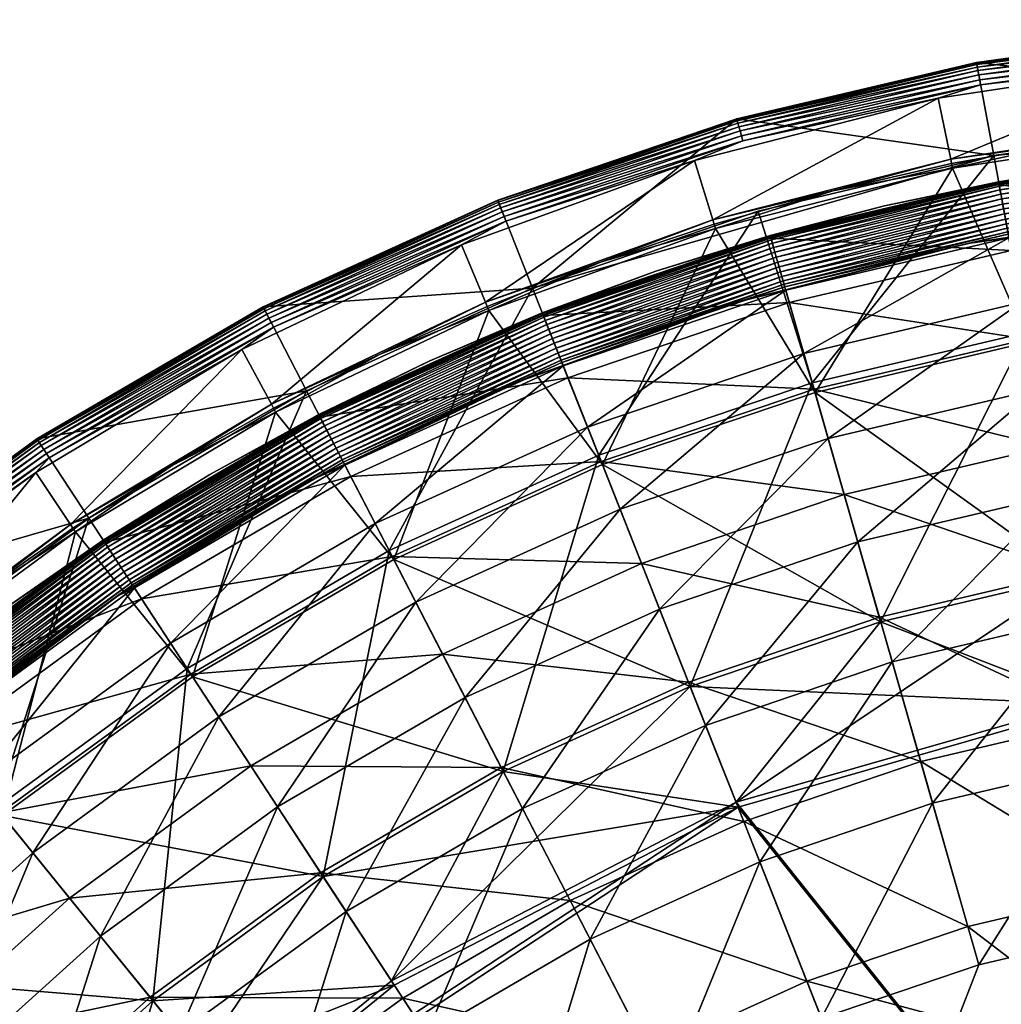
# Model space of a CAD drawing. Header units: centimetres. Extents: x 7.9 to 23.7, y -27 to 4.9.
# Tile 15 of 256: x 10 to 11.8, y -19.4 to -17.7. Entities that reach past the tile are written whole.
import ezdxf

# ---------------------------------------------------------------- set-up
doc = ezdxf.new("R2010")
doc.units = ezdxf.units.CM
doc.layers.get('0').update_dxf_attribs({"true_color": 0x5890e1})

msp = doc.modelspace()

# ---------------------------------------------------------------- meshes
at = {"color": 254, "true_color": 0xcad1ee}
mesh = msp.add_polyface(dxfattribs=at)
corners = [(11.813, -18.2437, 50.2493), (11.676, -17.9286, 50.3371), (11.4276, -18.3343, 50.2493), (12.1174, -17.8617, 50.3371), (12.1939, -18.1914, 50.2493), (12.3429, -17.8365, 50.3392), (12.1158, -17.8456, 50.3398), (12.1166, -17.8536, 50.3392), (11.8964, -17.8813, 50.3392), (12.1174, -17.8617, 50.3371), (11.6728, -17.9127, 50.3398), (11.6743, -17.9206, 50.3392), (11.4599, -17.9696, 50.3392), (11.676, -17.9286, 50.3371), (11.6728, -17.9127, 50.3398), (12.1045, -17.7335, 50.3398), (11.6503, -17.8023, 50.3398), (12.1158, -17.8456, 50.3398), (12.5655, -17.7104, 50.3398), (12.1514, -17.7199, 50.339), (12.1045, -17.7335, 50.3398), (12.5655, -17.7104, 50.3398), (11.7268, -17.7782, 50.339), (11.6503, -17.8023, 50.3398), (11.7196, -17.7388, 50.2989), (12.1398, -17.6799, 50.2898), (11.7194, -17.738, 50.2898), (12.1478, -17.68, 50.2989), (12.5655, -17.6604, 50.2898), (12.148, -17.6827, 50.3082), (11.72, -17.7415, 50.3082), (12.1484, -17.6873, 50.3172), (11.7209, -17.746, 50.3172), (12.149, -17.6938, 50.3252), (11.7221, -17.7524, 50.3252), (12.1497, -17.7017, 50.3317), (11.7235, -17.7603, 50.3317), (12.1506, -17.7107, 50.3363), (11.7252, -17.7691, 50.3363), (12.5655, -17.6639, 50.3082), (11.8097, -18.2258, 50.1509), (12.1555, -17.8502, 50.2343), (12.1923, -18.1733, 50.1509), (11.7505, -17.9062, 50.2343), (11.4225, -18.3168, 50.1509), (12.5655, -17.8314, 44.0398), (11.7194, -17.738, 44.0398), (12.5655, -17.6604, 44.0398), (11.7505, -17.9062, 44.0398), (12.1398, -17.6799, 50.2898), (11.7194, -17.738, 44.0398), (11.7194, -17.738, 50.2898), (12.5655, -17.6604, 44.0398), (11.7505, -17.9062, 44.0398), (11.7505, -17.9062, 50.2343), (11.325, -18.0066, 50.2343), (12.1555, -17.8502, 50.2343), (12.5655, -17.8314, 44.0398)]
mesh.append_faces([[corners[k] for k in face] for face in [(0, 1, 2), (0, 3, 1), (4, 3, 0), (5, 6, 7), (8, 9, 7), (8, 10, 11), (12, 13, 11), (5, 7, 9), (8, 7, 6), (9, 8, 13), (8, 11, 13), (10, 8, 6), (14, 15, 16), (17, 15, 14), (17, 18, 15), (19, 20, 21), (22, 20, 19), (22, 23, 20), (24, 25, 26), (27, 25, 24), (27, 28, 25), (24, 29, 27), (29, 24, 30), (30, 31, 29), (31, 30, 32), (32, 33, 31), (33, 32, 34), (34, 35, 33), (35, 34, 36), (36, 37, 35), (37, 36, 38), (38, 19, 37), (19, 38, 22), (39, 27, 29), (40, 41, 42), (40, 43, 41), (44, 43, 40), (45, 46, 47), (48, 46, 45), (49, 50, 51), (49, 52, 50), (53, 54, 55), (53, 56, 54), (57, 56, 53)]], dxfattribs={"color": 254})
mesh = msp.add_polyface(dxfattribs=at)
corners = [(11.4276, -18.3343, 50.2493), (11.676, -17.9286, 50.3371), (11.2477, -18.0378, 50.3371), (11.4599, -17.9696, 50.3392), (11.2429, -18.0224, 50.3398), (11.2453, -18.03, 50.3392), (11.0395, -18.099, 50.3392), (11.2477, -18.0378, 50.3371), (11.6743, -17.9206, 50.3392), (11.6728, -17.9127, 50.3398), (11.676, -17.9286, 50.3371), (11.2429, -18.0224, 50.3398), (11.2097, -17.9147, 50.3398), (10.832, -18.1714, 50.3398), (11.6503, -17.8023, 50.3398), (11.6728, -17.9127, 50.3398), (11.2973, -17.8792, 50.339), (11.6503, -17.8023, 50.3398), (11.7268, -17.7782, 50.339), (11.2097, -17.9147, 50.3398), (10.8689, -18.0249, 50.339), (11.2863, -17.8407, 50.2989), (11.286, -17.8399, 50.2898), (10.8542, -17.9876, 50.2989), (11.7194, -17.738, 50.2898), (11.7196, -17.7388, 50.2989), (11.287, -17.8432, 50.3082), (10.8552, -17.9901, 50.3082), (11.2883, -17.8477, 50.3172), (10.8569, -17.9944, 50.3172), (11.2901, -17.854, 50.3252), (10.8593, -18.0005, 50.3252), (11.2923, -17.8616, 50.3317), (10.8622, -18.0079, 50.3317), (11.2947, -17.8702, 50.3363), (10.8655, -18.0162, 50.3363), (11.72, -17.7415, 50.3082), (11.7209, -17.746, 50.3172), (11.7221, -17.7524, 50.3252), (11.7235, -17.7603, 50.3317), (11.7252, -17.7691, 50.3363), (11.4225, -18.3168, 50.1509), (11.325, -18.0066, 50.2343), (11.7505, -17.9062, 50.2343), (11.0365, -18.4481, 50.1509), (11.7505, -17.9062, 44.0398), (11.286, -17.8399, 44.0398), (11.7194, -17.738, 44.0398), (10.9168, -18.1459, 44.0398), (11.286, -17.8399, 50.2898), (11.286, -17.8399, 44.0398), (10.8539, -17.9869, 44.0398), (11.7194, -17.738, 50.2898), (11.7194, -17.738, 44.0398), (11.7505, -17.9062, 44.0398), (10.9168, -18.1459, 50.2343), (10.9168, -18.1459, 44.0398), (11.325, -18.0066, 50.2343)]
mesh.append_faces([[corners[k] for k in face] for face in [(0, 1, 2), (3, 4, 5), (6, 7, 5), (3, 8, 9), (10, 3, 7), (3, 5, 7), (4, 3, 9), (6, 5, 4), (11, 12, 13), (11, 14, 12), (15, 14, 11), (16, 17, 18), (16, 19, 17), (20, 19, 16), (21, 22, 23), (21, 24, 22), (25, 24, 21), (23, 26, 21), (27, 28, 26), (29, 30, 28), (31, 32, 30), (33, 34, 32), (35, 16, 34), (21, 36, 25), (36, 21, 26), (26, 37, 36), (37, 26, 28), (28, 38, 37), (38, 28, 30), (30, 39, 38), (39, 30, 32), (32, 40, 39), (40, 32, 34), (34, 18, 40), (18, 34, 16), (41, 42, 43), (44, 42, 41), (45, 46, 47), (48, 46, 45), (49, 50, 51), (52, 50, 49), (52, 53, 50), (54, 55, 56), (54, 57, 55)]], dxfattribs={"color": 254})
mesh = msp.add_polyface(dxfattribs=at)
corners = [(11.0432, -18.465, 50.2493), (11.2477, -18.0378, 50.3371), (10.8382, -18.1863, 50.3371), (11.0395, -18.099, 50.3392), (10.832, -18.1714, 50.3398), (10.8351, -18.1788, 50.3392), (10.6405, -18.2658, 50.3392), (10.8382, -18.1863, 50.3371), (11.2477, -18.0378, 50.3371), (11.2429, -18.0224, 50.3398), (10.4449, -18.3557, 50.3398), (10.7885, -18.0675, 50.3398), (10.3917, -18.2565, 50.3398), (10.832, -18.1714, 50.3398), (11.2097, -17.9147, 50.3398), (10.8689, -18.0249, 50.339), (10.7885, -18.0675, 50.3398), (11.2097, -17.9147, 50.3398), (10.4486, -18.2162, 50.339), (10.3917, -18.2565, 50.3398), (10.4302, -18.1806, 50.2989), (10.4298, -18.1799, 50.2898), (10.0215, -18.419, 50.2989), (10.8539, -17.9869, 50.2898), (10.8542, -17.9876, 50.2989), (11.286, -17.8399, 50.2898), (10.8552, -17.9901, 50.3082), (10.4314, -18.183, 50.3082), (10.8569, -17.9944, 50.3172), (10.4336, -18.1871, 50.3172), (10.8593, -18.0005, 50.3252), (10.4365, -18.1929, 50.3252), (10.8622, -18.0079, 50.3317), (10.4402, -18.2, 50.3317), (10.8655, -18.0162, 50.3363), (10.4443, -18.2079, 50.3363), (11.287, -17.8432, 50.3082), (11.2883, -17.8477, 50.3172), (11.2901, -17.854, 50.3252), (11.2923, -17.8616, 50.3317), (11.2947, -17.8702, 50.3363), (11.2973, -17.8792, 50.339), (11.0365, -18.4481, 50.1509), (10.9168, -18.1459, 50.2343), (11.325, -18.0066, 50.2343), (10.9168, -18.1459, 44.0398), (10.8539, -17.9869, 44.0398), (11.286, -17.8399, 44.0398), (10.4298, -18.1799, 44.0398), (10.5084, -18.3318, 44.0398), (10.4298, -18.1799, 50.2898), (10.4298, -18.1799, 44.0398), (10.021, -18.4184, 44.0398), (10.8539, -17.9869, 44.0398), (10.8539, -17.9869, 50.2898), (11.286, -17.8399, 50.2898), (10.9168, -18.1459, 44.0398), (10.9168, -18.1459, 50.2343), (10.5084, -18.3318, 50.2343)]
mesh.append_faces([[corners[k] for k in face] for face in [(0, 1, 2), (3, 4, 5), (6, 7, 5), (8, 3, 7), (3, 5, 7), (4, 3, 9), (6, 5, 4), (10, 11, 12), (13, 11, 10), (13, 14, 11), (15, 16, 17), (18, 16, 15), (18, 19, 16), (20, 21, 22), (20, 23, 21), (24, 23, 20), (24, 25, 23), (20, 26, 24), (26, 20, 27), (27, 28, 26), (28, 27, 29), (29, 30, 28), (30, 29, 31), (31, 32, 30), (32, 31, 33), (33, 34, 32), (34, 33, 35), (35, 15, 34), (15, 35, 18), (36, 24, 26), (37, 26, 28), (38, 28, 30), (39, 30, 32), (40, 32, 34), (41, 34, 15), (42, 43, 44), (45, 46, 47), (45, 48, 46), (49, 48, 45), (50, 51, 52), (50, 53, 51), (54, 53, 50), (55, 53, 54), (56, 57, 58)]], dxfattribs={"color": 254})
mesh = msp.add_polyface(dxfattribs=at)
corners = [(12.1675, -17.8988, 44.0964), (11.7602, -17.9583, 44.1109), (12.1678, -17.9023, 44.1109), (11.7595, -17.9548, 44.0964), (11.3467, -18.0519, 44.0964), (12.1787, -18.0231, 44.506), (11.5531, -17.9971, 44.0905), (11.7595, -17.9548, 44.0964), (11.7593, -17.9538, 44.0905), (11.9643, -17.9208, 44.0905), (11.7593, -17.9535, 44.0847), (11.3463, -18.0506, 44.0847), (11.3467, -18.0519, 44.0964), (12.1674, -17.8974, 44.0847), (12.1675, -17.8988, 44.0964), (12.1675, -17.8983, 44.0756), (11.7593, -17.9535, 44.0847), (12.1674, -17.8974, 44.0847), (11.7594, -17.9543, 44.0756), (11.3463, -18.0506, 44.0847), (11.3526, -18.0723, 44.0429), (11.7619, -17.9679, 44.0494), (11.7634, -17.9758, 44.0429), (11.3504, -18.0646, 44.0494), (11.7608, -17.9615, 44.0574), (11.3486, -18.0584, 44.0574), (11.7599, -17.9569, 44.0663), (11.3473, -18.0539, 44.0663), (11.7768, -18.0484, 44.0663), (12.1757, -17.9889, 44.0574), (12.1761, -17.9935, 44.0663), (11.776, -18.0438, 44.0574), (12.1751, -17.9825, 44.0494), (11.7748, -18.0374, 44.0494), (12.1744, -17.9745, 44.0429), (11.7734, -18.0296, 44.0429), (12.1735, -17.9656, 44.0382), (11.7717, -18.0208, 44.0382), (12.1727, -17.9563, 44.0356), (11.77, -18.0116, 44.0356), (12.1719, -17.9472, 44.0347), (11.7684, -18.0027, 44.0347), (12.1711, -17.9382, 44.0356), (11.7667, -17.9937, 44.0356), (12.1702, -17.9289, 44.0382), (11.765, -17.9846, 44.0382), (12.1694, -17.92, 44.0429), (12.1687, -17.912, 44.0494), (12.1681, -17.9056, 44.0574), (12.1677, -17.9009, 44.0663)]
mesh.append_faces([[corners[k] for k in face] for face in [(0, 1, 2), (3, 1, 0), (4, 1, 3), (1, 5, 2), (6, 7, 8), (9, 10, 8), (11, 6, 10), (6, 8, 10), (7, 6, 12), (9, 8, 7), (10, 9, 13), (14, 9, 7), (15, 16, 17), (18, 16, 15), (18, 19, 16), (20, 21, 22), (23, 24, 21), (25, 26, 24), (27, 18, 26), (28, 29, 30), (31, 32, 29), (33, 34, 32), (35, 36, 34), (36, 35, 37), (37, 38, 36), (38, 37, 39), (39, 40, 38), (40, 39, 41), (41, 42, 40), (42, 41, 43), (43, 44, 42), (44, 43, 45), (45, 46, 44), (46, 45, 22), (22, 47, 46), (47, 22, 21), (21, 48, 47), (48, 21, 24), (24, 49, 48), (49, 24, 26), (26, 15, 49), (15, 26, 18)]], dxfattribs={"color": 254})
mesh = msp.add_polyface(dxfattribs=at)
corners = [(11.778, -18.0548, 44.0911), (11.7036, -18.0648, 44.0731), (12.1313, -18, 44.0731), (11.3747, -18.1496, 44.0911), (11.2886, -18.1706, 44.0731), (11.7997, -18.1718, 44.4767), (12.5655, -17.9825, 44.0911), (12.5655, -18.1015, 44.4767), (11.3467, -18.0519, 44.0964), (11.3477, -18.0553, 44.1109), (11.7602, -17.9583, 44.1109), (11.7822, -18.0776, 44.506), (11.3811, -18.1719, 44.506), (12.1787, -18.0231, 44.506), (12.1934, -18.1854, 44.8765), (12.5655, -18.1686, 44.8765), (12.5655, -18.0057, 44.506), (11.3729, -18.1433, 44.0663), (11.7036, -18.0648, 44.0731), (11.2886, -18.1706, 44.0731), (11.7768, -18.0484, 44.0663), (12.1313, -18, 44.0731), (12.1761, -17.9935, 44.0663), (11.3466, -18.0514, 44.0756), (11.3463, -18.0506, 44.0847), (11.7594, -17.9543, 44.0756), (11.776, -18.0438, 44.0574), (11.3716, -18.1389, 44.0574), (11.7748, -18.0374, 44.0494), (11.3698, -18.1326, 44.0494), (11.7734, -18.0296, 44.0429), (11.3676, -18.1249, 44.0429), (11.7717, -18.0208, 44.0382), (11.3652, -18.1163, 44.0382), (11.77, -18.0116, 44.0356), (11.3626, -18.1074, 44.0356), (11.7684, -18.0027, 44.0347), (11.3601, -18.0986, 44.0347), (11.7667, -17.9937, 44.0356), (11.3576, -18.0899, 44.0356), (11.765, -17.9846, 44.0382), (11.355, -18.0809, 44.0382), (11.7634, -17.9758, 44.0429), (11.3526, -18.0723, 44.0429), (11.7619, -17.9679, 44.0494), (11.3504, -18.0646, 44.0494), (11.7608, -17.9615, 44.0574), (11.3486, -18.0584, 44.0574), (11.7599, -17.9569, 44.0663), (11.3473, -18.0539, 44.0663), (12.1757, -17.9889, 44.0574), (12.1751, -17.9825, 44.0494), (12.1744, -17.9745, 44.0429)]
mesh.append_faces([[corners[k] for k in face] for face in [(0, 1, 2), (3, 1, 0), (3, 4, 1), (5, 6, 7), (6, 5, 0), (8, 9, 10), (9, 11, 10), (11, 9, 12), (13, 10, 11), (11, 14, 13), (13, 15, 16), (15, 13, 14), (17, 18, 19), (20, 18, 17), (20, 21, 18), (22, 21, 20), (23, 24, 25), (17, 26, 20), (26, 17, 27), (27, 28, 26), (28, 27, 29), (29, 30, 28), (30, 29, 31), (31, 32, 30), (32, 31, 33), (33, 34, 32), (34, 33, 35), (35, 36, 34), (36, 35, 37), (37, 38, 36), (38, 37, 39), (39, 40, 38), (40, 39, 41), (41, 42, 40), (42, 41, 43), (44, 43, 45), (46, 45, 47), (48, 47, 49), (25, 49, 23), (50, 20, 26), (51, 26, 28), (52, 28, 30)]], dxfattribs={"color": 254})
mesh = msp.add_polyface(dxfattribs=at)
corners = [(10.9725, -18.2864, 44.0911), (11.2886, -18.1706, 44.0731), (11.3747, -18.1496, 44.0911), (10.9351, -18.1919, 44.0964), (11.3477, -18.0553, 44.1109), (11.3467, -18.0519, 44.0964), (10.9364, -18.1952, 44.1109), (11.3811, -18.1719, 44.506), (10.981, -18.308, 44.506), (10.7313, -18.2774, 44.0905), (10.9351, -18.1919, 44.0964), (10.9347, -18.1909, 44.0905), (11.14, -18.1154, 44.0905), (10.9346, -18.1906, 44.0847), (11.3467, -18.0519, 44.0964), (11.3464, -18.0509, 44.0905), (11.5531, -17.9971, 44.0905), (11.3463, -18.0506, 44.0847), (11.3729, -18.1433, 44.0663), (11.2886, -18.1706, 44.0731), (10.9701, -18.2803, 44.0663), (11.3466, -18.0514, 44.0756), (10.9346, -18.1906, 44.0847), (11.3463, -18.0506, 44.0847), (10.9349, -18.1914, 44.0756), (11.3716, -18.1389, 44.0574), (10.9684, -18.276, 44.0574), (11.3698, -18.1326, 44.0494), (10.966, -18.27, 44.0494), (11.3676, -18.1249, 44.0429), (10.963, -18.2626, 44.0429), (11.3652, -18.1163, 44.0382), (10.9597, -18.2542, 44.0382), (11.3626, -18.1074, 44.0356), (10.9563, -18.2456, 44.0356), (11.3601, -18.0986, 44.0347), (10.953, -18.2371, 44.0347), (11.3576, -18.0899, 44.0356), (10.9496, -18.2287, 44.0356), (11.355, -18.0809, 44.0382), (10.9462, -18.22, 44.0382), (11.3526, -18.0723, 44.0429), (10.9429, -18.2117, 44.0429), (11.3504, -18.0646, 44.0494), (10.94, -18.2042, 44.0494), (11.3486, -18.0584, 44.0574), (10.9376, -18.1982, 44.0574), (11.3473, -18.0539, 44.0663), (10.9359, -18.1939, 44.0663)]
mesh.append_faces([[corners[k] for k in face] for face in [(0, 1, 2), (3, 4, 5), (3, 6, 4), (6, 7, 4), (7, 6, 8), (9, 10, 11), (12, 13, 11), (12, 14, 15), (16, 17, 15), (9, 11, 13), (12, 11, 10), (13, 12, 17), (12, 15, 17), (14, 12, 10), (16, 15, 14), (18, 19, 20), (21, 22, 23), (24, 22, 21), (20, 25, 18), (26, 27, 25), (27, 26, 28), (28, 29, 27), (29, 28, 30), (30, 31, 29), (31, 30, 32), (32, 33, 31), (33, 32, 34), (34, 35, 33), (35, 34, 36), (36, 37, 35), (37, 36, 38), (38, 39, 37), (39, 38, 40), (40, 41, 39), (41, 40, 42), (42, 43, 41), (43, 42, 44), (44, 45, 43), (45, 44, 46), (46, 47, 45), (47, 46, 48), (48, 21, 47), (21, 48, 24)]], dxfattribs={"color": 254})
mesh = msp.add_polyface(dxfattribs=at)
corners = [(10.666, -18.6367, 50.2493), (10.4525, -18.37, 50.3371), (10.3024, -18.8488, 50.2493), (10.8382, -18.1863, 50.3371), (11.0432, -18.465, 50.2493), (11.4276, -18.3343, 50.2493), (11.2477, -18.0378, 50.3371), (12.5655, -18.606, 50.2097), (12.5655, -18.8314, 50.2204), (12.8984, -18.621, 50.2097), (11.202, -18.8661, 50.2097), (11.5462, -18.749, 50.2097), (11.8915, -18.6679, 50.2097), (11.813, -18.2437, 50.2493), (12.2327, -18.621, 50.2097), (12.1939, -18.1914, 50.2493), (12.5655, -18.1746, 50.2493), (12.9371, -18.1914, 50.2493), (10.6405, -18.2658, 50.3392), (10.4449, -18.3557, 50.3398), (10.4487, -18.3628, 50.3392), (10.2653, -18.4667, 50.3392), (10.4525, -18.37, 50.3371), (10.8382, -18.1863, 50.3371), (10.832, -18.1714, 50.3398), (10.4449, -18.3557, 50.3398), (10.3917, -18.2565, 50.3398), (10.0816, -18.5732, 50.3398), (10.0255, -18.4252, 50.3172), (10.4365, -18.1929, 50.3252), (10.4336, -18.1871, 50.3172), (10.029, -18.4306, 50.3252), (10.4402, -18.2, 50.3317), (10.0334, -18.4373, 50.3317), (10.4443, -18.2079, 50.3363), (10.0383, -18.4448, 50.3363), (10.4486, -18.2162, 50.339), (10.6577, -18.6205, 50.1509), (10.9168, -18.1459, 50.2343), (11.0365, -18.4481, 50.1509), (10.5084, -18.3318, 50.2343), (10.2925, -18.8336, 50.1509), (10.1146, -18.5615, 50.2343), (12.5655, -18.606, 50.1097), (12.5655, -18.8409, 50.1209), (12.2327, -18.621, 50.1097), (11.202, -18.8661, 50.1097), (11.4225, -18.3168, 50.1509), (11.5462, -18.749, 50.1097), (11.8097, -18.2258, 50.1509), (11.8915, -18.6679, 50.1097), (12.1923, -18.1733, 50.1509), (12.5655, -18.1564, 50.1509), (12.9388, -18.1733, 50.1509), (12.8984, -18.621, 50.1097), (10.5084, -18.3318, 44.0398), (10.021, -18.4184, 44.0398), (10.4298, -18.1799, 44.0398), (10.5084, -18.3318, 44.0398), (10.5084, -18.3318, 50.2343), (10.1146, -18.5615, 44.0398), (10.9168, -18.1459, 44.0398)]
mesh.append_faces([[corners[k] for k in face] for face in [(0, 1, 2), (0, 3, 1), (4, 3, 0), (5, 6, 4), (7, 8, 9), (0, 10, 4), (4, 11, 5), (11, 4, 10), (5, 12, 13), (12, 5, 11), (13, 14, 15), (14, 13, 12), (15, 7, 16), (7, 15, 14), (16, 9, 17), (9, 16, 7), (18, 19, 20), (21, 22, 20), (23, 18, 22), (18, 20, 22), (19, 18, 24), (21, 20, 19), (25, 26, 27), (28, 29, 30), (31, 32, 29), (33, 34, 32), (35, 36, 34), (37, 38, 39), (37, 40, 38), (41, 40, 37), (41, 42, 40), (43, 44, 45), (46, 47, 48), (47, 46, 39), (48, 49, 50), (49, 48, 47), (50, 51, 45), (51, 50, 49), (45, 52, 43), (52, 45, 51), (43, 53, 54), (53, 43, 52), (55, 56, 57), (58, 59, 60), (61, 59, 58)]], dxfattribs={"color": 254})
mesh = msp.add_polyface(dxfattribs=at)
corners = [(11.3276, -19.1834, 45.7551), (11.5671, -18.8217, 45.4721), (11.6402, -19.0771, 45.7551), (11.9052, -18.7422, 45.4721), (11.9536, -19.0034, 45.7551), (11.8641, -18.52, 45.1696), (11.5049, -18.6044, 45.1696), (11.8287, -18.3289, 44.838), (11.4514, -18.4176, 44.838), (12.5655, -18.6817, 45.4721), (12.5655, -18.9473, 45.7551), (12.5655, -18.4556, 45.1696), (12.5655, -18.2613, 44.838), (11.7997, -18.1718, 44.4767), (11.4074, -18.264, 44.4767), (11.778, -18.0548, 44.0911), (11.3747, -18.1496, 44.0911), (12.5655, -18.1015, 44.4767), (11.3811, -18.1719, 44.506), (11.8119, -18.2378, 44.8765), (11.7822, -18.0776, 44.506), (11.4259, -18.3285, 44.8765), (12.1934, -18.1854, 44.8765), (11.848, -18.4328, 45.2168), (11.4805, -18.5192, 45.2168), (11.89, -18.6597, 45.5276), (11.544, -18.741, 45.5276), (11.9393, -18.9264, 45.8185), (11.6186, -19.0018, 45.8185), (12.2112, -18.3829, 45.2168), (12.2319, -18.6127, 45.5276), (12.5655, -18.367, 45.2168), (12.5655, -18.1686, 44.8765), (12.5655, -18.5977, 45.5276), (12.2563, -18.8828, 45.8185), (12.2842, -19.1919, 46.0832), (12.5655, -19.1793, 46.0832), (12.5655, -18.8689, 45.8185)]
mesh.append_faces([[corners[k] for k in face] for face in [(0, 1, 2), (2, 3, 4), (3, 2, 1), (1, 5, 3), (5, 1, 6), (6, 7, 5), (7, 6, 8), (4, 9, 10), (9, 4, 3), (3, 11, 9), (11, 3, 5), (5, 12, 11), (12, 5, 7), (8, 13, 7), (13, 8, 14), (14, 15, 13), (15, 14, 16), (7, 17, 12), (17, 7, 13), (18, 19, 20), (19, 18, 21), (22, 20, 19), (21, 23, 19), (23, 21, 24), (24, 25, 23), (25, 24, 26), (26, 27, 25), (27, 26, 28), (19, 29, 22), (29, 19, 23), (23, 30, 29), (30, 23, 25), (22, 31, 32), (31, 22, 29), (29, 33, 31), (33, 29, 30), (25, 34, 30), (34, 25, 27), (27, 35, 34), (34, 36, 37), (30, 37, 33), (37, 30, 34)]], dxfattribs={"color": 254})
mesh = msp.add_polyface(dxfattribs=at)
corners = [(10.9725, -18.2864, 44.0911), (10.8919, -18.3145, 44.0731), (11.2886, -18.1706, 44.0731), (10.5778, -18.466, 44.0911), (10.8989, -19.087, 45.4721), (11.1466, -18.7263, 45.1696), (11.2298, -18.9364, 45.4721), (10.7951, -18.8863, 45.1696), (11.0751, -18.5456, 44.838), (10.7058, -18.7136, 44.838), (11.0163, -18.397, 44.4767), (10.6324, -18.5717, 44.4767), (11.5671, -18.8217, 45.4721), (11.3276, -19.1834, 45.7551), (11.5049, -18.6044, 45.1696), (11.4514, -18.4176, 44.838), (11.4074, -18.264, 44.4767), (11.3747, -18.1496, 44.0911), (10.5327, -18.3789, 44.1109), (10.981, -18.308, 44.506), (10.9364, -18.1952, 44.1109), (10.5884, -18.4866, 44.506), (11.041, -18.4594, 44.8765), (10.6633, -18.6313, 44.8765), (11.114, -18.6439, 45.2168), (10.7544, -18.8075, 45.2168), (11.1989, -18.8584, 45.5276), (10.8603, -19.0125, 45.5276), (11.2987, -19.1105, 45.8185), (11.4259, -18.3285, 44.8765), (11.3811, -18.1719, 44.506), (11.4805, -18.5192, 45.2168), (11.544, -18.741, 45.5276), (11.6186, -19.0018, 45.8185), (10.9701, -18.2803, 44.0663), (11.2886, -18.1706, 44.0731), (10.8919, -18.3145, 44.0731), (10.5748, -18.4602, 44.0663), (10.9684, -18.276, 44.0574), (10.5727, -18.4561, 44.0574), (10.966, -18.27, 44.0494), (10.5697, -18.4503, 44.0494), (10.963, -18.2626, 44.0429), (10.566, -18.4432, 44.0429), (10.9597, -18.2542, 44.0382), (10.5619, -18.4353, 44.0382), (10.9563, -18.2456, 44.0356), (10.5576, -18.427, 44.0356), (10.953, -18.2371, 44.0347), (10.5534, -18.4189, 44.0347), (10.9496, -18.2287, 44.0356), (10.5493, -18.4109, 44.0356), (10.9462, -18.22, 44.0382), (11.3716, -18.1389, 44.0574)]
mesh.append_faces([[corners[k] for k in face] for face in [(0, 1, 2), (3, 1, 0), (4, 5, 6), (5, 4, 7), (7, 8, 5), (8, 7, 9), (9, 10, 8), (11, 0, 10), (12, 13, 6), (6, 14, 12), (14, 6, 5), (5, 15, 14), (15, 5, 8), (8, 16, 15), (16, 8, 10), (10, 17, 16), (17, 10, 0), (18, 19, 20), (21, 22, 19), (23, 24, 22), (24, 23, 25), (25, 26, 24), (26, 25, 27), (27, 28, 26), (19, 29, 30), (29, 19, 22), (22, 31, 29), (31, 22, 24), (24, 32, 31), (32, 24, 26), (26, 33, 32), (33, 26, 28), (34, 35, 36), (37, 38, 34), (39, 40, 38), (41, 42, 40), (43, 44, 42), (45, 46, 44), (47, 48, 46), (49, 50, 48), (51, 52, 50), (53, 34, 38)]], dxfattribs={"color": 254})
mesh = msp.add_polyface(dxfattribs=at)
corners = [(10.3024, -18.8488, 50.2493), (10.4525, -18.37, 50.3371), (10.0906, -18.5867, 50.3371), (10.2653, -18.4667, 50.3392), (10.0816, -18.5732, 50.3398), (10.086, -18.5798, 50.3392), (9.9098, -18.7032, 50.3392), (10.0906, -18.5867, 50.3371), (10.4525, -18.37, 50.3371), (10.4449, -18.3557, 50.3398), (9.734, -18.8292, 50.3398), (10.0193, -18.4794, 50.3398), (9.6629, -18.7418, 50.3398), (10.0816, -18.5732, 50.3398), (10.3917, -18.2565, 50.3398), (10.0434, -18.4526, 50.339), (10.3917, -18.2565, 50.3398), (10.4486, -18.2162, 50.339), (10.0193, -18.4794, 50.3398), (9.6604, -18.7321, 50.339), (9.6629, -18.7418, 50.3398), (9.6352, -18.701, 50.2989), (10.021, -18.4184, 50.2898), (9.6346, -18.7003, 50.2898), (10.0215, -18.419, 50.2989), (10.4298, -18.1799, 50.2898), (10.0229, -18.4213, 50.3082), (9.6369, -18.7031, 50.3082), (10.0255, -18.4252, 50.3172), (9.6398, -18.7067, 50.3172), (10.029, -18.4306, 50.3252), (9.6439, -18.7117, 50.3252), (10.0334, -18.4373, 50.3317), (9.6489, -18.7179, 50.3317), (10.0383, -18.4448, 50.3363), (9.6546, -18.7249, 50.3363), (10.4314, -18.183, 50.3082), (10.4302, -18.1806, 50.2989), (10.4336, -18.1871, 50.3172), (10.4365, -18.1929, 50.3252), (10.4402, -18.2, 50.3317), (10.4443, -18.2079, 50.3363), (10.1146, -18.5615, 44.0398), (10.021, -18.4184, 44.0398), (10.5084, -18.3318, 44.0398), (9.6346, -18.7003, 44.0398), (10.021, -18.4184, 50.2898), (9.6346, -18.7003, 44.0398), (9.6346, -18.7003, 50.2898), (10.021, -18.4184, 44.0398), (10.4298, -18.1799, 50.2898), (10.1146, -18.5615, 44.0398), (10.1146, -18.5615, 50.2343), (9.7424, -18.8331, 50.2343), (10.5084, -18.3318, 50.2343)]
mesh.append_faces([[corners[k] for k in face] for face in [(0, 1, 2), (3, 4, 5), (6, 7, 5), (8, 3, 7), (3, 5, 7), (4, 3, 9), (6, 5, 4), (10, 11, 12), (13, 11, 10), (13, 14, 11), (15, 16, 17), (15, 18, 16), (19, 18, 15), (19, 20, 18), (21, 22, 23), (24, 22, 21), (24, 25, 22), (21, 26, 24), (26, 21, 27), (27, 28, 26), (28, 27, 29), (29, 30, 28), (30, 29, 31), (31, 32, 30), (32, 31, 33), (33, 34, 32), (34, 33, 35), (35, 15, 34), (15, 35, 19), (24, 36, 37), (36, 24, 26), (26, 38, 36), (38, 26, 28), (39, 28, 30), (40, 30, 32), (41, 32, 34), (17, 34, 15), (42, 43, 44), (42, 45, 43), (46, 47, 48), (46, 49, 47), (50, 49, 46), (51, 52, 53), (51, 54, 52)]], dxfattribs={"color": 254})
mesh = msp.add_polyface(dxfattribs=at)
corners = [(10.5778, -18.466, 44.0911), (10.5182, -18.4924, 44.0731), (10.8919, -18.3145, 44.0731), (10.9725, -18.2864, 44.0911), (10.6324, -18.5717, 44.4767), (10.5311, -18.3757, 44.0964), (10.9364, -18.1952, 44.1109), (10.9351, -18.1919, 44.0964), (10.5327, -18.3789, 44.1109), (10.1417, -18.6029, 44.0964), (10.981, -18.308, 44.506), (10.5884, -18.4866, 44.506), (10.3336, -18.4831, 44.0905), (10.5311, -18.3757, 44.0964), (10.5306, -18.3748, 44.0905), (10.7313, -18.2774, 44.0905), (10.5305, -18.3745, 44.0847), (10.1409, -18.6018, 44.0847), (10.9346, -18.1906, 44.0847), (10.9351, -18.1919, 44.0964), (10.5748, -18.4602, 44.0663), (10.8919, -18.3145, 44.0731), (10.5182, -18.4924, 44.0731), (10.9701, -18.2803, 44.0663), (10.9349, -18.1914, 44.0756), (10.5305, -18.3745, 44.0847), (10.9346, -18.1906, 44.0847), (10.5308, -18.3753, 44.0756), (10.1409, -18.6018, 44.0847), (10.9684, -18.276, 44.0574), (10.5727, -18.4561, 44.0574), (10.966, -18.27, 44.0494), (10.5697, -18.4503, 44.0494), (10.963, -18.2626, 44.0429), (10.566, -18.4432, 44.0429), (10.9597, -18.2542, 44.0382), (10.5619, -18.4353, 44.0382), (10.9563, -18.2456, 44.0356), (10.5576, -18.427, 44.0356), (10.953, -18.2371, 44.0347), (10.5534, -18.4189, 44.0347), (10.1633, -18.636, 44.0356), (10.545, -18.4026, 44.0382), (10.5493, -18.4109, 44.0356), (10.1582, -18.6282, 44.0382), (10.5409, -18.3946, 44.0429), (10.1533, -18.6207, 44.0429), (10.5372, -18.3875, 44.0494), (10.1489, -18.614, 44.0494), (10.5342, -18.3818, 44.0574), (10.1454, -18.6086, 44.0574), (10.5321, -18.3776, 44.0663), (10.1428, -18.6047, 44.0663), (10.9496, -18.2287, 44.0356), (10.9462, -18.22, 44.0382), (10.9429, -18.2117, 44.0429), (10.94, -18.2042, 44.0494), (10.9376, -18.1982, 44.0574), (10.9359, -18.1939, 44.0663)]
mesh.append_faces([[corners[k] for k in face] for face in [(0, 1, 2), (3, 4, 0), (5, 6, 7), (5, 8, 6), (9, 8, 5), (10, 8, 11), (12, 13, 14), (15, 16, 14), (17, 12, 16), (12, 14, 16), (15, 14, 13), (16, 15, 18), (19, 15, 13), (20, 21, 22), (23, 21, 20), (24, 25, 26), (27, 25, 24), (27, 28, 25), (29, 20, 30), (31, 30, 32), (33, 32, 34), (35, 34, 36), (37, 36, 38), (39, 38, 40), (41, 42, 43), (44, 45, 42), (46, 47, 45), (48, 49, 47), (50, 51, 49), (52, 27, 51), (53, 40, 43), (54, 43, 42), (42, 55, 54), (55, 42, 45), (45, 56, 55), (56, 45, 47), (47, 57, 56), (57, 47, 49), (49, 58, 57), (58, 49, 51), (51, 24, 58), (24, 51, 27)]], dxfattribs={"color": 254})
mesh = msp.add_polyface(dxfattribs=at)
corners = [(10.1973, -18.688, 44.0911), (10.5182, -18.4924, 44.0731), (10.5778, -18.466, 44.0911), (10.1675, -18.7024, 44.0731), (10.4562, -19.084, 45.1696), (10.7058, -18.7136, 44.838), (10.7951, -18.8863, 45.1696), (10.3498, -18.9213, 44.838), (10.6324, -18.5717, 44.4767), (10.2624, -18.7876, 44.4767), (11.0163, -18.397, 44.4767), (10.1417, -18.6029, 44.0964), (10.1436, -18.6059, 44.1109), (10.5327, -18.3789, 44.1109), (10.5884, -18.4866, 44.506), (10.21, -18.7074, 44.506), (10.6633, -18.6313, 44.8765), (10.2991, -18.8438, 44.8765), (11.041, -18.4594, 44.8765), (10.7544, -18.8075, 45.2168), (10.4077, -19.0098, 45.2168), (10.8603, -19.0125, 45.5276), (10.5311, -18.3757, 44.0964), (10.3336, -18.4831, 44.0905), (10.1417, -18.6029, 44.0964), (10.1937, -18.6825, 44.0663), (10.5182, -18.4924, 44.0731), (10.1675, -18.7024, 44.0731), (10.5748, -18.4602, 44.0663), (10.1414, -18.6025, 44.0756), (10.1409, -18.6018, 44.0847), (10.5308, -18.3753, 44.0756), (10.5727, -18.4561, 44.0574), (10.1912, -18.6786, 44.0574), (10.5697, -18.4503, 44.0494), (10.1876, -18.6732, 44.0494), (10.566, -18.4432, 44.0429), (10.1833, -18.6665, 44.0429), (10.5619, -18.4353, 44.0382), (10.1784, -18.659, 44.0382), (10.5576, -18.427, 44.0356), (10.1733, -18.6512, 44.0356), (10.5534, -18.4189, 44.0347), (10.1683, -18.6436, 44.0347), (10.5493, -18.4109, 44.0356), (10.1633, -18.636, 44.0356), (10.545, -18.4026, 44.0382), (10.1582, -18.6282, 44.0382), (10.5409, -18.3946, 44.0429), (10.1533, -18.6207, 44.0429), (10.5372, -18.3875, 44.0494), (10.1489, -18.614, 44.0494), (10.5342, -18.3818, 44.0574), (10.1454, -18.6086, 44.0574), (10.5321, -18.3776, 44.0663), (10.1428, -18.6047, 44.0663)]
mesh.append_faces([[corners[k] for k in face] for face in [(0, 1, 2), (0, 3, 1), (4, 5, 6), (5, 4, 7), (7, 8, 5), (8, 7, 9), (9, 2, 8), (2, 9, 0), (10, 5, 8), (11, 12, 13), (12, 14, 13), (14, 12, 15), (15, 16, 14), (16, 15, 17), (18, 14, 16), (17, 19, 16), (19, 17, 20), (20, 21, 19), (22, 23, 24), (25, 26, 27), (28, 26, 25), (29, 30, 31), (25, 32, 28), (32, 25, 33), (33, 34, 32), (34, 33, 35), (35, 36, 34), (36, 35, 37), (37, 38, 36), (38, 37, 39), (39, 40, 38), (40, 39, 41), (41, 42, 40), (42, 41, 43), (43, 44, 42), (44, 43, 45), (46, 45, 47), (48, 47, 49), (50, 49, 51), (52, 51, 53), (54, 53, 55), (31, 55, 29)]], dxfattribs={"color": 254})
mesh = msp.add_polyface(dxfattribs=at)
corners = [(12.5655, -19.0222, 50.2381), (13.2377, -18.8969, 50.2204), (12.5655, -18.8314, 50.2204), (11.9325, -18.8895, 50.2204), (12.5655, -19.0222, 50.2381), (12.5655, -18.8314, 50.2204), (9.9588, -19.0996, 50.2493), (9.7442, -18.8417, 50.3371), (9.4184, -19.1344, 50.3371), (10.0906, -18.5867, 50.3371), (10.3024, -18.8488, 50.2493), (12.5655, -18.606, 50.2097), (11.9325, -18.8895, 50.2204), (12.5655, -18.8314, 50.2204), (12.2327, -18.621, 50.2097), (11.8915, -18.6679, 50.2097), (11.2849, -19.0756, 50.2204), (11.5462, -18.749, 50.2097), (11.202, -18.8661, 50.2097), (10.6618, -19.3985, 50.2204), (10.8641, -19.0198, 50.2097), (10.5385, -19.2098, 50.2097), (10.666, -18.6367, 50.2493), (9.9098, -18.7032, 50.3392), (9.734, -18.8292, 50.3398), (9.739, -18.8354, 50.3392), (10.0906, -18.5867, 50.3371), (9.7442, -18.8417, 50.3371), (10.0816, -18.5732, 50.3398), (9.9473, -19.0855, 50.1509), (10.1146, -18.5615, 50.2343), (10.2925, -18.8336, 50.1509), (9.7424, -18.8331, 50.2343), (9.6283, -19.3731, 50.1509), (10.5385, -19.2098, 50.1097), (11.2884, -19.0845, 50.1209), (10.667, -19.4064, 50.1209), (10.8641, -19.0198, 50.1097), (11.202, -18.8661, 50.1097), (11.9342, -18.8988, 50.1209), (11.5462, -18.749, 50.1097), (11.8915, -18.6679, 50.1097), (12.5655, -18.8409, 50.1209), (12.2327, -18.621, 50.1097), (12.5655, -18.606, 50.1097), (13.2359, -18.9063, 50.1209), (10.2307, -19.4345, 50.1097), (10.6577, -18.6205, 50.1509), (11.0365, -18.4481, 50.1509), (12.5655, -19.0311, 50.1385), (11.9342, -18.8988, 50.1209), (12.5655, -18.8409, 50.1209), (9.7424, -18.8331, 44.0398), (9.6346, -18.7003, 44.0398), (10.1146, -18.5615, 44.0398), (13.2359, -18.9063, 50.1209), (12.5655, -19.0311, 50.1385), (12.5655, -18.8409, 50.1209), (10.1146, -18.5615, 44.0398), (9.7424, -18.8331, 50.2343), (9.7424, -18.8331, 44.0398)]
mesh.append_faces([[corners[k] for k in face] for face in [(0, 1, 2), (3, 4, 5), (6, 7, 8), (6, 9, 7), (10, 9, 6), (11, 12, 13), (14, 12, 11), (15, 12, 14), (15, 16, 12), (17, 16, 15), (18, 16, 17), (18, 19, 16), (20, 19, 18), (21, 19, 20), (6, 21, 10), (10, 20, 22), (20, 10, 21), (18, 22, 20), (23, 24, 25), (26, 23, 27), (23, 25, 27), (24, 23, 28), (29, 30, 31), (29, 32, 30), (33, 32, 29), (34, 35, 36), (37, 35, 34), (38, 35, 37), (38, 39, 35), (40, 39, 38), (41, 39, 40), (41, 42, 39), (43, 42, 41), (44, 45, 42), (46, 31, 34), (31, 46, 29), (34, 47, 37), (47, 34, 31), (37, 48, 38), (48, 37, 47), (49, 50, 51), (52, 53, 54), (55, 56, 57), (58, 59, 60)]], dxfattribs={"color": 254})
mesh = msp.add_polyface(dxfattribs=at)
corners = [(9.8377, -18.9504, 44.0911), (10.1675, -18.7024, 44.0731), (10.1973, -18.688, 44.0911), (9.9127, -19.0428, 44.4767), (10.2624, -18.7876, 44.4767), (9.7736, -18.8715, 44.0964), (10.1436, -18.6059, 44.1109), (10.1417, -18.6029, 44.0964), (9.7759, -18.8743, 44.1109), (10.21, -18.7074, 44.506), (9.8523, -18.9685, 44.506), (10.2991, -18.8438, 44.8765), (9.954, -18.7314, 44.0905), (9.7728, -18.8705, 44.0847), (9.773, -18.8707, 44.0905), (10.1417, -18.6029, 44.0964), (10.1411, -18.6021, 44.0905), (10.3336, -18.4831, 44.0905), (10.1409, -18.6018, 44.0847), (9.7736, -18.8715, 44.0964), (10.1937, -18.6825, 44.0663), (10.1675, -18.7024, 44.0731), (9.8336, -18.9454, 44.0663), (10.1414, -18.6025, 44.0756), (9.7728, -18.8705, 44.0847), (10.1409, -18.6018, 44.0847), (9.7733, -18.8711, 44.0756), (10.1912, -18.6786, 44.0574), (9.8307, -18.9418, 44.0574), (10.1876, -18.6732, 44.0494), (9.8266, -18.9367, 44.0494), (10.1833, -18.6665, 44.0429), (9.8215, -18.9305, 44.0429), (10.1784, -18.659, 44.0382), (9.8159, -18.9236, 44.0382), (10.1733, -18.6512, 44.0356), (9.81, -18.9164, 44.0356), (10.1683, -18.6436, 44.0347), (9.8043, -18.9093, 44.0347), (10.1633, -18.636, 44.0356), (9.7986, -18.9022, 44.0356), (10.1582, -18.6282, 44.0382), (9.7927, -18.895, 44.0382), (10.1533, -18.6207, 44.0429), (9.787, -18.888, 44.0429), (10.1489, -18.614, 44.0494), (9.782, -18.8818, 44.0494), (10.1454, -18.6086, 44.0574), (9.7779, -18.8768, 44.0574), (10.1428, -18.6047, 44.0663), (9.775, -18.8732, 44.0663)]
mesh.append_faces([[corners[k] for k in face] for face in [(0, 1, 2), (3, 2, 4), (5, 6, 7), (5, 8, 6), (8, 9, 6), (9, 8, 10), (10, 11, 9), (12, 13, 14), (12, 15, 16), (17, 18, 16), (12, 14, 19), (13, 12, 18), (12, 16, 18), (15, 12, 19), (17, 16, 15), (20, 21, 22), (23, 24, 25), (26, 24, 23), (22, 27, 20), (28, 29, 27), (29, 28, 30), (30, 31, 29), (31, 30, 32), (32, 33, 31), (33, 32, 34), (34, 35, 33), (35, 34, 36), (36, 37, 35), (37, 36, 38), (38, 39, 37), (39, 38, 40), (40, 41, 39), (41, 40, 42), (42, 43, 41), (43, 42, 44), (44, 45, 43), (45, 44, 46), (46, 47, 45), (47, 46, 48), (48, 49, 47), (49, 48, 50), (50, 23, 49), (23, 50, 26)]], dxfattribs={"color": 254})
mesh = msp.add_polyface(dxfattribs=at)
corners = [(9.8377, -18.9504, 44.0911), (9.8319, -18.9495, 44.0731), (10.1675, -18.7024, 44.0731), (9.5053, -19.2501, 44.0911), (9.5729, -19.8807, 45.1696), (9.7024, -19.4472, 44.838), (9.8398, -19.5847, 45.1696), (9.9996, -19.7445, 45.4721), (10.1359, -19.3177, 45.1696), (10.2784, -19.4932, 45.4721), (10.0134, -19.1668, 44.838), (10.3498, -18.9213, 44.838), (9.9127, -19.0428, 44.4767), (9.5894, -19.3343, 44.4767), (10.2624, -18.7876, 44.4767), (10.1973, -18.688, 44.0911), (9.4359, -19.1807, 44.1109), (9.8523, -18.9685, 44.506), (9.7759, -18.8743, 44.1109), (9.5217, -19.2665, 44.506), (9.955, -19.0949, 44.8765), (9.6369, -19.3817, 44.8765), (10.2991, -18.8438, 44.8765), (10.08, -19.2489, 45.2168), (9.7771, -19.522, 45.2168), (10.2255, -19.428, 45.5276), (9.9403, -19.6851, 45.5276), (10.4077, -19.0098, 45.2168), (10.3964, -19.6386, 45.8185), (9.599, -19.0196, 44.0905), (9.7736, -18.8715, 44.0964), (9.773, -18.8707, 44.0905), (9.7728, -18.8705, 44.0847), (9.8336, -18.9454, 44.0663), (9.8319, -18.9495, 44.0731), (9.5162, -19.2331, 44.0731), (10.1675, -18.7024, 44.0731), (9.5007, -19.2455, 44.0663), (9.8307, -18.9418, 44.0574), (9.4974, -19.2422, 44.0574), (9.8266, -18.9367, 44.0494), (9.4928, -19.2376, 44.0494), (9.8215, -18.9305, 44.0429), (9.4871, -19.232, 44.0429), (9.8159, -18.9236, 44.0382), (9.4808, -19.2257, 44.0382), (9.81, -18.9164, 44.0356), (9.4742, -19.2191, 44.0356), (9.8043, -18.9093, 44.0347), (10.1912, -18.6786, 44.0574), (9.4678, -19.2126, 44.0347), (9.7986, -18.9022, 44.0356), (9.4614, -19.2062, 44.0356), (9.7927, -18.895, 44.0382), (9.4548, -19.1996, 44.0382), (9.787, -18.888, 44.0429), (9.4485, -19.1933, 44.0429), (9.782, -18.8818, 44.0494), (9.4428, -19.1876, 44.0494), (9.7779, -18.8768, 44.0574), (9.4382, -19.1831, 44.0574), (9.775, -18.8732, 44.0663)]
mesh.append_faces([[corners[k] for k in face] for face in [(0, 1, 2), (3, 1, 0), (4, 5, 6), (7, 8, 9), (8, 7, 6), (6, 10, 8), (10, 6, 5), (11, 8, 10), (5, 12, 10), (12, 5, 13), (13, 0, 12), (10, 14, 11), (14, 10, 12), (15, 12, 0), (16, 17, 18), (19, 20, 17), (20, 19, 21), (22, 17, 20), (21, 23, 20), (23, 21, 24), (24, 25, 23), (25, 24, 26), (20, 27, 22), (27, 20, 23), (26, 28, 25), (29, 30, 31), (29, 31, 32), (33, 34, 35), (33, 36, 34), (37, 38, 33), (39, 40, 38), (41, 42, 40), (43, 44, 42), (45, 46, 44), (47, 48, 46), (49, 33, 38), (50, 51, 48), (52, 53, 51), (54, 55, 53), (56, 57, 55), (58, 59, 57), (60, 61, 59)]], dxfattribs={"color": 254})
mesh = msp.add_polyface(dxfattribs=at)
corners = [(12.5655, -20.679, 50.3498), (13.2377, -18.8969, 50.2204), (12.5655, -19.0222, 50.2381), (13.2289, -20.7147, 50.3453), (12.5655, -22.3104, 50.3862), (11.9274, -20.7046, 50.3454), (12.5655, -20.679, 50.3498), (11.2849, -19.0756, 50.2204), (11.9325, -18.8895, 50.2204), (12.5655, -19.0222, 50.2381), (10.1055, -19.8504, 50.2204), (10.6618, -19.3985, 50.2204), (10.8687, -21.9934, 50.3454), (11.343, -21.0858, 50.3452), (9.1521, -22.9826, 50.2204), (9.1446, -21.6773, 50.2204), (12.5655, -22.3104, 50.3862), (10.5385, -19.2098, 50.2097), (10.1055, -19.8504, 50.2204), (10.6618, -19.3985, 50.2204), (10.2307, -19.4345, 50.2097), (9.9461, -19.691, 50.2097), (9.6536, -20.4066, 50.2204), (9.6896, -19.9755, 50.2097), (9.6411, -19.386, 50.2493), (9.9588, -19.0996, 50.2493), (9.465, -20.2833, 50.1097), (10.1122, -19.8571, 50.1209), (9.6616, -20.4118, 50.1209), (9.6896, -19.9755, 50.1097), (9.9461, -19.691, 50.1097), (10.667, -19.4064, 50.1209), (10.2307, -19.4345, 50.1097), (10.5385, -19.2098, 50.1097), (9.6283, -19.3731, 50.1509), (9.9473, -19.0855, 50.1509), (10.1122, -19.8571, 50.1209), (11.9291, -20.709, 50.2455), (11.3463, -21.0891, 50.2453), (12.5655, -20.6834, 50.2499), (11.9342, -18.8988, 50.1209), (12.5655, -19.0311, 50.1385), (11.2884, -19.0845, 50.1209), (10.667, -19.4064, 50.1209), (12.5655, -22.3104, 50.2862), (9.634, -21.4109, 50.1571), (10.8733, -22.6265, 50.2455), (13.2359, -18.9063, 50.1209), (12.5655, -20.6834, 50.2499), (12.5655, -19.0311, 50.1385), (13.2271, -20.7191, 50.2455), (12.5655, -22.3104, 50.2862)]
mesh.append_faces([[corners[k] for k in face] for face in [(0, 1, 2), (3, 0, 4), (5, 6, 7), (8, 6, 9), (7, 6, 8), (10, 7, 11), (10, 12, 13), (5, 10, 13), (14, 12, 15), (13, 12, 16), (12, 10, 15), (5, 13, 16), (10, 5, 7), (6, 5, 16), (17, 18, 19), (20, 18, 17), (21, 18, 20), (21, 22, 18), (23, 22, 21), (24, 20, 25), (20, 24, 21), (17, 25, 20), (26, 27, 28), (29, 27, 26), (30, 27, 29), (30, 31, 27), (32, 31, 30), (33, 31, 32), (29, 34, 30), (30, 35, 32), (35, 30, 34), (36, 37, 38), (39, 40, 41), (39, 42, 40), (42, 36, 43), (37, 39, 44), (45, 38, 46), (38, 37, 44), (37, 36, 42), (39, 37, 42), (46, 38, 44), (38, 45, 36), (47, 48, 49), (48, 50, 51)]], dxfattribs={"color": 254})
mesh = msp.add_polyface(dxfattribs=at)
corners = [(10.1906, -20.3822, 46.0122), (10.1875, -19.9323, 45.7551), (10.4024, -20.1473, 46.0122), (10.6417, -20.3865, 46.2361), (10.8916, -19.7499, 46.0122), (11.0767, -20.0331, 46.2361), (10.6374, -19.9354, 46.0122), (10.4458, -19.6994, 45.7551), (10.7252, -19.4955, 45.7551), (11.0209, -19.323, 45.7551), (11.1605, -19.593, 46.0122), (11.3276, -19.1834, 45.7551), (10.2784, -19.4932, 45.4721), (10.5799, -19.2732, 45.4721), (10.4562, -19.084, 45.1696), (10.1359, -19.3177, 45.1696), (10.3498, -18.9213, 44.838), (10.8989, -19.087, 45.4721), (11.2298, -18.9364, 45.4721), (10.7951, -18.8863, 45.1696), (10.08, -19.2489, 45.2168), (10.5339, -19.2029, 45.5276), (10.4077, -19.0098, 45.2168), (10.2255, -19.428, 45.5276), (10.132, -19.8769, 45.8185), (10.592, -19.8795, 46.0832), (10.3964, -19.6386, 45.8185), (10.3515, -20.0964, 46.0832), (11.0413, -19.9789, 46.3141), (10.5959, -20.3407, 46.3141), (10.8522, -19.6897, 46.0832), (10.6823, -19.4299, 45.8185), (10.8603, -19.0125, 45.5276), (10.9849, -19.2534, 45.8185), (11.1274, -19.5291, 46.0832), (11.5402, -19.7204, 46.3141), (11.2987, -19.1105, 45.8185)]
mesh.append_faces([[corners[k] for k in face] for face in [(0, 1, 2), (3, 4, 5), (3, 6, 4), (2, 7, 6), (7, 2, 1), (6, 8, 4), (8, 6, 7), (6, 3, 2), (4, 9, 10), (9, 4, 8), (11, 10, 9), (10, 5, 4), (1, 12, 7), (7, 13, 8), (13, 7, 12), (12, 14, 13), (14, 12, 15), (15, 16, 14), (8, 17, 9), (17, 8, 13), (18, 9, 17), (13, 19, 17), (19, 13, 14), (20, 21, 22), (21, 20, 23), (24, 25, 26), (25, 24, 27), (28, 25, 27), (28, 27, 29), (26, 30, 31), (30, 26, 25), (25, 28, 30), (23, 31, 21), (31, 23, 26), (32, 22, 21), (21, 33, 32), (33, 21, 31), (31, 34, 33), (34, 31, 30), (35, 34, 30), (35, 30, 28), (36, 32, 33)]], dxfattribs={"color": 254})
mesh = msp.add_polyface(dxfattribs=at)
corners = [(12.1308, -19.9612, 46.4049), (12.5655, -19.5897, 46.2361), (12.5655, -19.9213, 46.4049), (12.0705, -19.6351, 46.2361), (11.6861, -20.0891, 46.4049), (11.5641, -19.7807, 46.2361), (12.0089, -19.3023, 46.0122), (11.7238, -19.3694, 46.0122), (11.9536, -19.0034, 45.7551), (12.5655, -19.2513, 46.0122), (12.5655, -18.9473, 45.7551), (12.1321, -19.9682, 46.4088), (12.5655, -19.9213, 46.4049), (12.5655, -19.9285, 46.4088), (12.1308, -19.9612, 46.4049), (12.1361, -19.9897, 46.4415), (12.5655, -19.9476, 46.4322), (12.5655, -19.9503, 46.4415), (12.1356, -19.9871, 46.4322), (12.5655, -19.943, 46.4233), (12.1348, -19.9825, 46.4233), (12.5655, -19.9365, 46.4153), (12.1336, -19.9761, 46.4153), (12.0822, -19.9295, 46.4964), (12.0587, -19.5713, 46.3141), (11.5402, -19.7204, 46.3141), (12.5655, -19.8809, 46.4964), (12.5655, -19.5248, 46.3141), (11.6186, -19.0018, 45.8185), (11.9958, -19.2316, 46.0832), (11.9393, -18.9264, 45.8185), (11.704, -19.3001, 46.0832), (12.2842, -19.1919, 46.0832), (12.5655, -19.1793, 46.0832), (12.2563, -18.8828, 45.8185), (12.5655, -19.8809, 46.4964), (12.1238, -19.9232, 46.4971), (12.5655, -19.8827, 46.4971), (12.0822, -19.9295, 46.4964), (12.5655, -19.892, 46.4998), (12.1255, -19.9324, 46.4998), (12.5655, -19.9011, 46.5006), (12.1271, -19.9413, 46.5006), (12.5655, -19.9102, 46.4998), (12.1288, -19.9503, 46.4998), (12.5655, -19.9195, 46.4971), (12.1305, -19.9594, 46.4971), (12.5655, -19.9285, 46.4925), (12.1321, -19.9682, 46.4925), (12.5655, -19.9365, 46.486), (12.1336, -19.9761, 46.486), (12.5655, -19.943, 46.478), (12.1348, -19.9825, 46.478), (12.5655, -19.9476, 46.469), (12.1356, -19.9871, 46.469), (12.5655, -19.9503, 46.4597)]
mesh.append_faces([[corners[k] for k in face] for face in [(0, 1, 2), (0, 3, 1), (4, 3, 0), (5, 6, 3), (7, 8, 6), (3, 9, 1), (9, 3, 6), (6, 10, 9), (10, 6, 8), (11, 12, 13), (12, 11, 14), (15, 16, 17), (18, 19, 16), (20, 21, 19), (22, 13, 21), (13, 22, 11), (23, 24, 25), (26, 24, 23), (26, 27, 24), (28, 29, 30), (31, 24, 29), (32, 30, 29), (27, 32, 29), (27, 29, 24), (33, 34, 32), (32, 27, 33), (35, 36, 37), (36, 35, 38), (36, 39, 37), (39, 36, 40), (40, 41, 39), (41, 40, 42), (42, 43, 41), (43, 42, 44), (44, 45, 43), (45, 44, 46), (46, 47, 45), (47, 46, 48), (48, 49, 47), (49, 48, 50), (50, 51, 49), (52, 53, 51), (54, 55, 53)]], dxfattribs={"color": 254})
mesh = msp.add_polyface(dxfattribs=at)
corners = [(11.6861, -20.0891, 46.4049), (11.5641, -19.7807, 46.2361), (12.0705, -19.6351, 46.2361), (11.2582, -20.3108, 46.4049), (11.0767, -20.0331, 46.2361), (11.4395, -19.4661, 46.0122), (11.1605, -19.593, 46.0122), (11.3276, -19.1834, 45.7551), (11.7238, -19.3694, 46.0122), (12.0089, -19.3023, 46.0122), (11.6402, -19.0771, 45.7551), (11.9536, -19.0034, 45.7551), (11.0209, -19.323, 45.7551), (11.2298, -18.9364, 45.4721), (11.6971, -20.1168, 46.4506), (11.2741, -20.335, 46.4415), (11.6968, -20.116, 46.4415), (11.6861, -20.0891, 46.4049), (11.6888, -20.0957, 46.4088), (11.2621, -20.3167, 46.4088), (11.6958, -20.1135, 46.4322), (11.2726, -20.3327, 46.4322), (11.6941, -20.1092, 46.4233), (11.2701, -20.3289, 46.4233), (11.6917, -20.1031, 46.4153), (11.2665, -20.3234, 46.4153), (11.627, -20.0695, 46.4964), (11.0413, -19.9789, 46.3141), (11.2207, -20.287, 46.4964), (11.5402, -19.7204, 46.3141), (12.0822, -19.9295, 46.4964), (10.9849, -19.2534, 45.8185), (11.413, -19.3991, 46.0832), (11.2987, -19.1105, 45.8185), (11.1274, -19.5291, 46.0832), (11.704, -19.3001, 46.0832), (11.6186, -19.0018, 45.8185), (12.0587, -19.5713, 46.3141), (11.9958, -19.2316, 46.0832), (11.6968, -20.116, 46.4597), (11.2745, -20.3357, 46.4506), (11.6971, -20.1168, 46.4506), (11.6719, -20.0532, 46.4971), (11.627, -20.0695, 46.4964), (11.2371, -20.2784, 46.4971), (12.0822, -19.9295, 46.4964), (11.6753, -20.0618, 46.4998), (11.2422, -20.2862, 46.4998), (11.6787, -20.0703, 46.5006), (11.2472, -20.2938, 46.5006), (11.682, -20.0787, 46.4998), (11.2521, -20.3015, 46.4998), (11.6855, -20.0874, 46.4971), (11.2572, -20.3092, 46.4971), (11.6888, -20.0957, 46.4925), (11.2621, -20.3167, 46.4925), (11.6917, -20.1031, 46.486), (11.2665, -20.3234, 46.486), (11.6941, -20.1092, 46.478), (11.2701, -20.3289, 46.478), (11.6958, -20.1135, 46.469), (11.2726, -20.3327, 46.469), (12.1255, -19.9324, 46.4998)]
mesh.append_faces([[corners[k] for k in face] for face in [(0, 1, 2), (3, 1, 0), (3, 4, 1), (4, 5, 1), (4, 6, 5), (6, 7, 5), (1, 8, 9), (5, 10, 8), (10, 5, 7), (11, 8, 10), (8, 1, 5), (12, 13, 7), (14, 15, 16), (17, 18, 19), (15, 20, 16), (21, 22, 20), (23, 24, 22), (25, 18, 24), (26, 27, 28), (26, 29, 27), (30, 29, 26), (31, 32, 33), (32, 31, 34), (34, 29, 32), (33, 35, 36), (35, 33, 32), (37, 35, 32), (37, 32, 29), (38, 36, 35), (39, 40, 41), (42, 43, 44), (42, 45, 43), (44, 46, 42), (47, 48, 46), (49, 50, 48), (51, 52, 50), (53, 54, 52), (55, 56, 54), (57, 58, 56), (59, 60, 58), (61, 39, 60), (62, 42, 46)]], dxfattribs={"color": 254})

doc.saveas('drawing.dxf')
